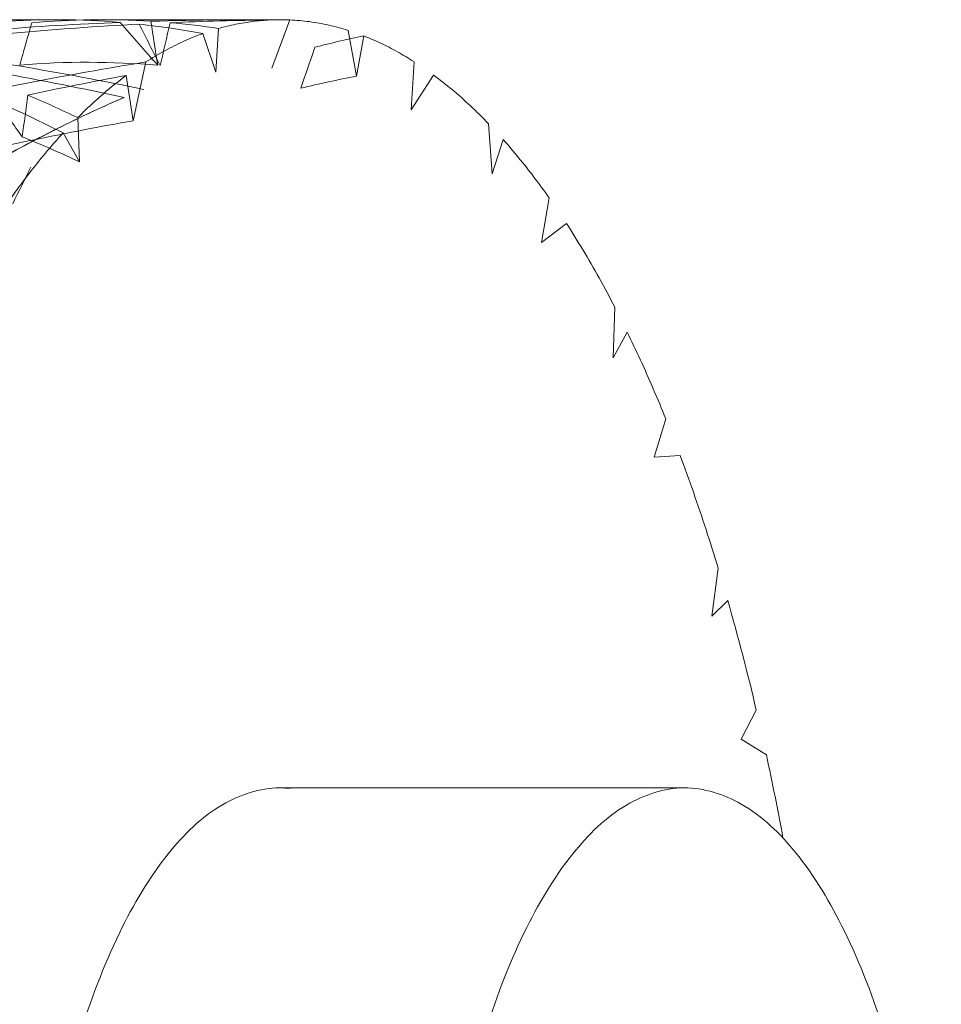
# Model space of a CAD drawing. Header units: millimetres. Extents: x 13297 to 13592, y 253 to 670.
# Tile 15 of 18: x 13480.53 to 13484.73, y 367.79 to 372.28. Entities that reach past the tile are written whole.
import ezdxf

# ---------------------------------------------------------------- set-up
doc = ezdxf.new("R2010")
doc.units = ezdxf.units.MM
doc.header["$LTSCALE"] = 0.3
doc.layers.add('轮廓线', color=7, linetype='Continuous', lineweight=20)

msp = doc.modelspace()

# ---------------------------------------------------------------- linework, layer by layer
at = {"layer": '轮廓线'}
for p, q in [((13480.696, 372.2778), (13479.9352, 372.2778)), ((13481.5885, 372.2778), (13480.9047, 372.2778)), ((13481.7624, 372.2768), (13481.6804, 372.0564)), ((13481.4246, 372.0388), (13481.366, 372.2148)), ((13481.4374, 372.2379), (13481.4246, 372.0388)), ((13482.0656, 372.0202), (13482.0268, 372.2292)), ((13482.0981, 372.204), (13482.0656, 372.0202)), ((13481.1058, 372.0851), (13481.0489, 371.8177)), ((13482.3145, 371.8672), (13482.3272, 372.0865)), ((13482.4159, 372.0256), (13482.3145, 371.8672)), ((13481.0489, 371.8177), (13481.0171, 372.0239)), ((13480.7959, 371.8315), (13480.8036, 371.6307)), ((13482.6829, 371.5762), (13482.6664, 371.8039)), ((13480.8036, 371.6307), (13480.7292, 371.7618)), ((13482.6829, 371.5762), (13482.7328, 371.7322)), ((13482.9079, 371.263), (13482.9422, 371.4665)), ((13483.0218, 371.3486), (13482.9079, 371.263)), ((13483.2344, 370.737), (13483.2415, 370.9679)), ((13483.2983, 370.8546), (13483.2344, 370.737)), ((13483.4739, 370.4587), (13483.4202, 370.285)), ((13483.5388, 370.292), (13483.4202, 370.285)), ((13483.6826, 369.5599), (13483.7127, 369.7783)), ((13483.7561, 369.631), (13483.6826, 369.5599)), ((13483.8164, 368.9999), (13483.8858, 369.132)), ((13483.9318, 368.9277), (13483.8164, 368.9999)), ((13483.5598, 368.7778), (13481.7176, 368.7778))]:
    msp.add_line(p, q, dxfattribs=at)
for centre, radius, start, end in [((13481.5915, 357.1832), 15.0946, 92.29004, 96.66249), ((13481.8705, 357.0351), 15.2431, 92.98872, 97.32298), ((13480.696, 368.7035), 3.5743, 85.3008, 94.0082), ((13465.6324, 376.4099), 15.5181, 343.76436, 344.50296), ((13480.9046, 368.7022), 3.5756, 86.4008, 95.1072), ((13486.077, 376.5576), 6.6566, 220.14727, 222.38544), ((13480.687, 368.6157), 3.6626, 79.3161, 83.9007), ((13490.8819, 377.1082), 10.9399, 206.32026, 207.42503), ((13481.5901, 357.3372), 14.9406, 89.33907, 91.76969), ((13488.1807, 373.2667), 7.1216, 188.03899, 189.67079), ((13466.449, 375.5557), 15.1296, 346.6776, 347.43453), ((13481.8541, 357.4069), 14.8709, 90.70718, 92.45916), ((13480.9021, 368.6829), 3.595, 81.4363, 84.9863), ((13482.9243, 368.1619), 4.1256, 101.5525, 104.7254), ((13477.7004, 356.8056), 15.4749, 77.65911, 81.94875), ((13477.9794, 356.9005), 15.3791, 78.30456, 82.61606), ((13467.4648, 377.0118), 15.2081, 340.62019, 341.36435), ((13483.6507, 356.3094), 15.9797, 99.16376, 101.451), ((13480.8409, 368.2852), 3.7986, 85.1773, 94.6707), ((13483.9407, 356.2196), 16.0725, 100.4804, 102.11371), ((13482.838, 367.8224), 4.2683, 100.4256, 103.919), ((13478.1477, 366.7159), 5.6679, 62.905, 66.2558), ((13488.6957, 377.656), 10.0703, 214.83307, 215.94482), ((13467.049, 373.6255), 13.6245, 352.06534, 352.86946), ((13478.5053, 367.0596), 5.2932, 64.359, 67.0641), ((13483.2175, 366.7919), 5.5874, 113.3101, 116.4541), ((13483.8934, 365.4125), 7.1234, 116.37905, 118.9487), ((13478.4138, 366.5269), 5.6355, 64.9097, 67.8016), ((13467.8975, 377.8046), 14.1184, 333.20299, 333.95517), ((13473.6617, 366.7422), 10.4996, 13.156, 15.9699), ((13471.5369, 366.2584), 12.6791, 10.41084, 12.15332)]:
    msp.add_arc(centre, radius, start, end, dxfattribs=at)
for points, knots in [([(13481.6705, 372.2767), (13481.6445, 372.2754), (13481.5923, 372.2709), (13481.5144, 372.2579), (13481.463, 372.2452), (13481.4374, 372.2379)], [0, 0, 0, 0, 0.330165, 0.662723, 1, 1, 1, 1]), ([(13482.0268, 372.2292), (13481.9978, 372.2383), (13481.9396, 372.2541), (13481.8512, 372.2701), (13481.7919, 372.2755), (13481.7624, 372.2768)], [0, 0, 0, 0, 0.338296, 0.670637, 1, 1, 1, 1]), ([(13481.366, 372.2148), (13481.3364, 372.2041), (13481.2774, 372.1801), (13481.1905, 372.1366), (13481.134, 372.1031), (13481.1058, 372.0851)], [0, 0, 0, 0, 0.323693, 0.656264, 1, 1, 1, 1]), ([(13482.3272, 372.0865), (13482.3023, 372.1024), (13482.2524, 372.1321), (13482.1759, 372.1714), (13482.124, 372.1938), (13482.0981, 372.204)], [0, 0, 0, 0, 0.342725, 0.675471, 1, 1, 1, 1]), ([(13482.6664, 371.8039), (13482.6396, 371.8317), (13482.5857, 371.885), (13482.5021, 371.9592), (13482.4447, 372.0043), (13482.4159, 372.0256)], [0, 0, 0, 0, 0.346212, 0.679043, 1, 1, 1, 1]), ([(13481.0171, 372.0239), (13480.9918, 372.0052), (13480.9413, 371.9656), (13480.8675, 371.9013), (13480.8196, 371.8554), (13480.7959, 371.8315)], [0, 0, 0, 0, 0.322528, 0.655469, 1, 1, 1, 1]), ([(13480.4455, 371.6459), (13480.4926, 371.6719), (13480.6762, 371.771), (13480.8643, 371.862), (13481.0066, 371.9232)], [0, 0, 0, 0, 0.257592, 1, 1, 1, 1]), ([(13481.0489, 371.8177), (13480.7484, 371.7642), (13480.1484, 371.6397), (13479.2588, 371.4041), (13478.3788, 371.1178), (13477.51, 370.7872), (13476.8832, 370.5135), (13476.5456, 370.3544), (13476.4898, 370.3278)], [0, 0, 0, 0, 0.190313, 0.381957, 0.573654, 0.767204, 0.961494, 1, 1, 1, 1]), ([(13480.7292, 371.7618), (13480.7016, 371.7316), (13480.6467, 371.6689), (13480.5673, 371.5694), (13480.5163, 371.4996), (13480.491, 371.4636)], [0, 0, 0, 0, 0.321218, 0.654198, 1, 1, 1, 1]), ([(13482.9422, 371.4665), (13482.9199, 371.4982), (13482.8748, 371.56), (13482.805, 371.6487), (13482.757, 371.705), (13482.7328, 371.7322)], [0, 0, 0, 0, 0.344382, 0.677441, 1, 1, 1, 1]), ([(13483.2415, 370.9679), (13483.2183, 371.0128), (13483.1715, 371.1004), (13483.0983, 371.2274), (13483.0475, 371.309), (13483.0218, 371.3486)], [0, 0, 0, 0, 0.344509, 0.677574, 1, 1, 1, 1]), ([(13483.4739, 370.4587), (13483.4554, 370.5045), (13483.4179, 370.5944), (13483.3594, 370.7264), (13483.3189, 370.8124), (13483.2983, 370.8546)], [0, 0, 0, 0, 0.341756, 0.674914, 1, 1, 1, 1]), ([(13483.7127, 369.7783), (13483.6947, 369.8373), (13483.6581, 369.9536), (13483.6002, 370.1249), (13483.5596, 370.2369), (13483.5388, 370.292)], [0, 0, 0, 0, 0.341201, 0.674334, 1, 1, 1, 1]), ([(13480.9914, 363.4278), (13480.9167, 363.5801), (13480.7874, 363.9229), (13480.6527, 364.4858), (13480.5687, 365.1121), (13480.5398, 365.771), (13480.5675, 366.4302), (13480.6504, 367.0574), (13480.7842, 367.622), (13480.962, 368.0979), (13481.1767, 368.4638), (13481.4233, 368.7098), (13481.6406, 368.7827), (13481.7472, 368.777), (13481.7633, 368.7753)], [0, 0, 0, 0, 0.07424, 0.1596326, 0.2529435, 0.3504364, 0.4479658, 0.5414154, 0.6269682, 0.7014811, 0.7629757, 0.8115337, 0.8510783, 0.8580997, 0.8580997, 0.8580997, 0.8580997]), ([(13484.286, 368.1278), (13484.2243, 368.2533), (13484.0959, 368.4701), (13483.8486, 368.7135), (13483.5565, 368.8076), (13483.2652, 368.7096), (13483.0186, 368.4636), (13482.804, 368.0976), (13482.6262, 367.6217), (13482.4925, 367.0571), (13482.4096, 366.4299), (13482.3819, 365.7707), (13482.4108, 365.1119), (13482.4949, 364.4857), (13482.6296, 363.9228), (13482.7588, 363.5801), (13482.8336, 363.4278)], [0, 0, 0, 0, 0.061213, 0.109526, 0.14896, 0.188505, 0.237071, 0.298571, 0.373087, 0.458639, 0.552083, 0.649608, 0.747088, 0.840402, 0.925747, 1, 1, 1, 1]), ([(13482.8336, 363.4278), (13482.8952, 363.3023), (13483.0236, 363.0855), (13483.2709, 362.8421), (13483.563, 362.7481), (13483.8543, 362.846), (13484.1009, 363.0921), (13484.3155, 363.458), (13484.4933, 363.9339), (13484.627, 364.4986), (13484.7099, 365.1258), (13484.7376, 365.7849), (13484.7087, 366.4437), (13484.6246, 367.0699), (13484.4899, 367.6328), (13484.3607, 367.9755), (13484.286, 368.1278)], [0, 0, 0, 0, 0.061213, 0.109526, 0.14896, 0.188505, 0.237071, 0.298571, 0.373087, 0.458639, 0.552083, 0.649608, 0.747088, 0.840402, 0.925747, 1, 1, 1, 1])]:
    msp.add_open_spline(points, degree=3, knots=knots, dxfattribs=at)

doc.saveas('drawing.dxf')
